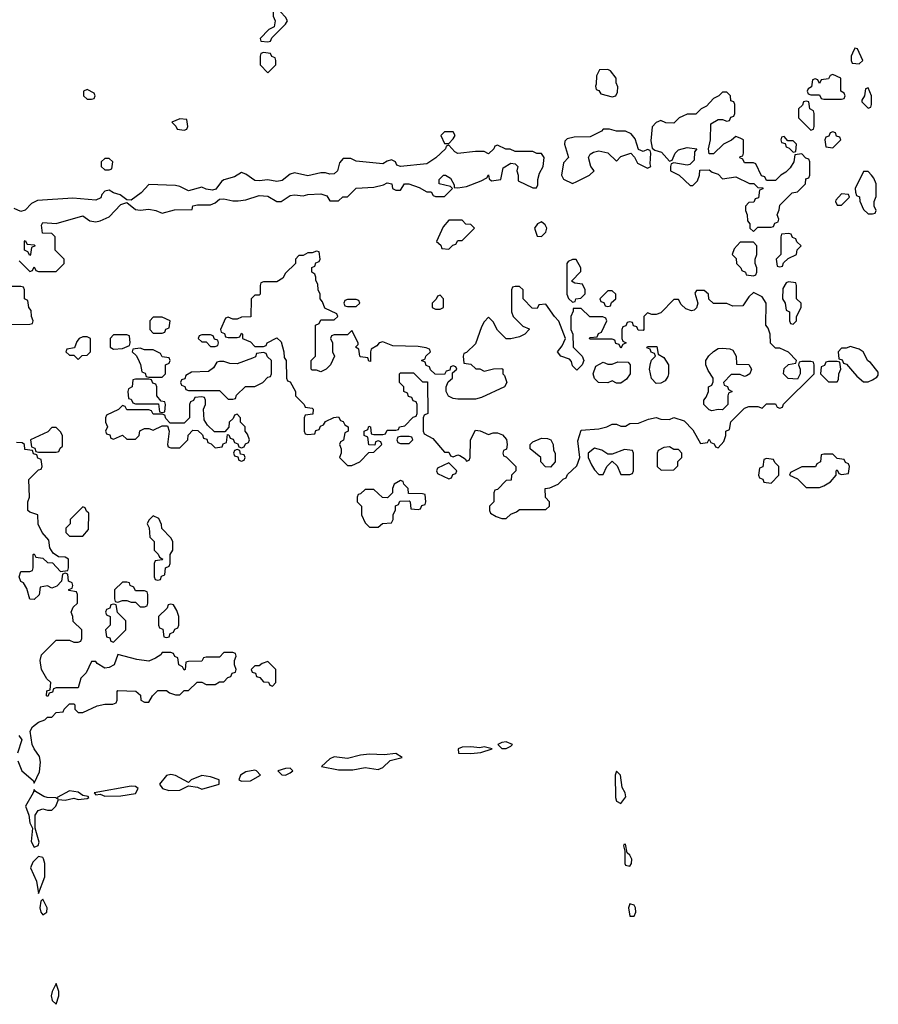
# Model space of a CAD drawing. Header units: inches. Extents: x 2769577 to 2880010, y 685631 to 825129.
# Tile 137 of 155: x 2846224 to 2850116, y 775012 to 779475. Entities that reach past the tile are written whole.
import ezdxf

# ---------------------------------------------------------------- set-up
doc = ezdxf.new("R2010")
doc.units = ezdxf.units.IN
doc.header["$MEASUREMENT"] = 0
doc.layers.add('C8747', color=7, linetype='Continuous')
doc.layers.add('C8757', color=7, linetype='Continuous')

msp = doc.modelspace()

# ---------------------------------------------------------------- linework, layer by layer
at = {"layer": 'C8747', "color": 4, "elevation": 4}
for points in [[(2847390, 779518), (2847374, 779510), (2847374, 779490), (2847382, 779470), (2847378, 779442), (2847354, 779430), (2847314, 779390), (2847318, 779378), (2847350, 779374), (2847362, 779378), (2847367.3, 779392.7), (2847430, 779454), (2847438, 779470), (2847430, 779486), (2847406, 779510)], [(2847330, 779326), (2847318, 779322), (2847314, 779310), (2847314, 779270), (2847350, 779234), (2847386, 779270), (2847386, 779290), (2847382, 779302), (2847367.3, 779307.3), (2847362, 779322)], [(2848890, 779248.7), (2848852.7, 779247.3), (2848839.6, 779220.4), (2848838, 779182), (2848834, 779174), (2848838, 779158), (2848850, 779154), (2848858, 779138), (2848910, 779124.7), (2848926, 779130), (2848933.6, 779146.4), (2848935.3, 779170), (2848928.9, 779188.9), (2848928.7, 779210), (2848903.1, 779243.1)], [(2849910, 779226), (2849898, 779222), (2849890, 779206), (2849858, 779202), (2849850, 779186), (2849842, 779202), (2849830, 779206), (2849818, 779202), (2849814, 779170), (2849798, 779162), (2849794, 779150), (2849798, 779138), (2849810, 779134), (2849850, 779134), (2849858, 779118), (2849870, 779114), (2849950, 779114), (2849962, 779118), (2849966, 779130), (2849962, 779142), (2849946, 779150), (2849946, 779210)], [(2846530, 779158), (2846514, 779150), (2846514, 779130), (2846530, 779114), (2846550, 779114), (2846562, 779118), (2846566, 779130), (2846562, 779142)], [(2849430, 779146), (2849410, 779146), (2849394, 779130), (2849370, 779118), (2849336.9, 779083.1), (2849314, 779070), (2849290, 779046), (2849250, 779046), (2849230, 779038), (2849214, 779030), (2849190, 779006), (2849152.7, 779007.3), (2849130, 779018), (2849110, 779008), (2849091.3, 778988.7), (2849086, 778926), (2849092, 778892), (2849103.6, 778883.6), (2849134, 778874), (2849170, 778834), (2849182, 778838), (2849195.3, 778870), (2849210, 778884.7), (2849250, 778896), (2849294, 778890), (2849283.6, 778876.4), (2849282, 778838), (2849262, 778818), (2849250, 778815.3), (2849190, 778826), (2849178, 778822), (2849174, 778810), (2849174, 778790), (2849214, 778770), (2849263.6, 778723.6), (2849276.4, 778723.6), (2849296.4, 778743.6), (2849306, 778770), (2849307.3, 778792.7), (2849350, 778794), (2849363.6, 778783.6), (2849390, 778774), (2849410, 778754), (2849470, 778762), (2849532.7, 778732.7), (2849552, 778732), (2849570, 778714), (2849592.7, 778712.7), (2849592.7, 778707.3), (2849578, 778702), (2849572.7, 778667.3), (2849558, 778662), (2849552.7, 778647.3), (2849530, 778646), (2849514, 778630), (2849514, 778610), (2849522, 778590), (2849523.6, 778563.6), (2849534, 778550), (2849534, 778530), (2849550, 778514), (2849570, 778534), (2849630, 778534), (2849642, 778538), (2849647.3, 778552.7), (2849662, 778558), (2849666, 778570), (2849658, 778590), (2849667.3, 778612.7), (2849670, 778634), (2849726, 778690), (2849750, 778694), (2849786, 778730), (2849787.3, 778752.7), (2849802, 778758), (2849806, 778770), (2849806, 778830), (2849802, 778842), (2849787.3, 778847.3), (2849770, 778866), (2849738, 778862), (2849734, 778830), (2849716.9, 778803.1), (2849696.9, 778783.1), (2849674, 778770), (2849650, 778746), (2849610, 778746), (2849602, 778762), (2849587.3, 778767.3), (2849562, 778822), (2849550, 778826), (2849510, 778826), (2849502, 778842), (2849488, 778848), (2849490, 778854), (2849502, 778858), (2849506, 778870), (2849506, 778930), (2849490, 778938), (2849470, 778946), (2849451.6, 778928.4), (2849414, 778910), (2849370, 778866), (2849350, 778866), (2849346, 778890), (2849355.3, 778930), (2849358, 779002), (2849390, 779022), (2849410, 779022), (2849430, 779014), (2849442, 779018), (2849447.3, 779032.7), (2849462, 779038), (2849466, 779050), (2849466, 779090), (2849462, 779102), (2849447.3, 779107.3), (2849446, 779130)], [(2849790, 779106), (2849778, 779102), (2849772.7, 779087.3), (2849754, 779070), (2849754, 779030), (2849810, 778974), (2849822, 778978), (2849826, 778990), (2849826, 779050), (2849822, 779062), (2849806, 779070), (2849802, 779102)], [(2846950, 779026), (2846914, 779010), (2846932.7, 778992.7), (2846938, 778978), (2846970, 778974), (2846982, 778978), (2846986, 778990), (2846982, 779022)], [(2848190, 778966), (2848150, 778966), (2848134, 778950), (2848150, 778914), (2848170, 778914), (2848190, 778934), (2848198, 778950)], [(2848898, 778978), (2848870, 778978), (2848862, 778970), (2848810, 778944), (2848738, 778942), (2848706, 778934), (2848696, 778924), (2848694, 778910), (2848712, 778850), (2848690, 778826), (2848681, 778770), (2848690, 778752), (2848730, 778732), (2848750, 778742), (2848808, 778770), (2848828, 778790), (2848814, 778810), (2848802.7, 778850), (2848810, 778864.7), (2848825.6, 778874.4), (2848850, 778880.7), (2848890.6, 778870.6), (2848930, 778834), (2848950, 778854), (2848994, 778870), (2849012, 778852), (2849024.7, 778824.7), (2849070, 778802), (2849086, 778810), (2849082, 778822), (2849086, 778870), (2849082, 778882), (2849070, 778886), (2849050, 778878), (2849030, 778886), (2849014, 778934), (2848996.6, 778956.6), (2848970, 778969.2), (2848930, 778969.2)], [(2849910, 778966), (2849898, 778962), (2849892.7, 778947.3), (2849878, 778942), (2849874, 778930), (2849878, 778898), (2849910, 778894), (2849946, 778930), (2849942, 778942), (2849927.3, 778947.3), (2849922, 778962)], [(2849690, 778946), (2849678, 778942), (2849674, 778930), (2849678, 778918), (2849694, 778914), (2849698, 778898), (2849712.7, 778892.7), (2849730, 778874), (2849742, 778878), (2849746, 778910), (2849730, 778926), (2849706, 778926)], [(2846630, 778846), (2846610, 778846), (2846594, 778830), (2846594, 778810), (2846610, 778794), (2846630, 778794), (2846642, 778798), (2846646, 778830)], [(2849950, 778686), (2849923.6, 778656.4), (2849922, 778650), (2849930, 778634), (2849950, 778634), (2849986, 778670), (2849982, 778682)], [(2848230, 778566), (2848170, 778566), (2848143.6, 778536.4), (2848114, 778470), (2848132.7, 778452.7), (2848138, 778438), (2848170, 778434), (2848187.3, 778452.7), (2848202, 778458), (2848210, 778474), (2848230, 778474), (2848286, 778530), (2848270, 778546), (2848247.3, 778547.3)], [(2848590, 778559), (2848570.9, 778549.1), (2848558, 778530), (2848570, 778494), (2848590, 778492), (2848609, 778511), (2848614, 778530), (2848605.6, 778545.6)], [(2846270, 778406), (2846262, 778422), (2846246, 778430), (2846246, 778470), (2846250, 778474), (2846258, 778458), (2846290, 778454), (2846294, 778450), (2846278, 778442), (2846274, 778410)], [(2849710, 778506), (2849678, 778502), (2849674, 778490), (2849674, 778410), (2849654, 778390), (2849658, 778358), (2849670, 778354), (2849682, 778358), (2849687.3, 778372.7), (2849707.3, 778392.7), (2849746, 778410), (2849748, 778432), (2849766, 778450), (2849747.3, 778467.3), (2849742, 778482), (2849727.3, 778487.3), (2849722, 778502)], [(2847570, 778426), (2847550, 778418), (2847530, 778418), (2847510, 778406), (2847490, 778406), (2847474, 778390), (2847474, 778370), (2847430, 778326), (2847416.9, 778303.1), (2847390, 778286), (2847330, 778286), (2847318, 778282), (2847314, 778270), (2847314, 778230), (2847310, 778226), (2847290, 778226), (2847274, 778210), (2847272.7, 778127.3), (2847230, 778126), (2847210, 778118), (2847190, 778118), (2847170, 778126), (2847158, 778122), (2847134, 778070), (2847138, 778058), (2847152.7, 778052.7), (2847158, 778038), (2847170, 778034), (2847210, 778034), (2847222, 778038), (2847230, 778054), (2847234, 778050), (2847234, 778030), (2847270, 778014), (2847290, 777994), (2847330, 777994), (2847342, 777998), (2847346, 778010), (2847390, 778032), (2847410, 778014), (2847422, 777970), (2847423.6, 777943.6), (2847432, 777930), (2847434, 777850), (2847438, 777838), (2847450, 777834), (2847474, 777790), (2847474, 777770), (2847514, 777730), (2847518, 777718), (2847550, 777714), (2847554, 777710), (2847552.7, 777687.3), (2847518, 777682), (2847514, 777670), (2847514, 777610), (2847518, 777598), (2847530, 777594), (2847562, 777598), (2847567.3, 777612.7), (2847582, 777618), (2847587.3, 777632.7), (2847602, 777638), (2847610, 777654), (2847648.4, 777671.6), (2847670, 777674), (2847678, 777658), (2847690, 777654), (2847698, 777638), (2847714, 777630), (2847714, 777610), (2847698, 777602), (2847691.6, 777568.4), (2847678, 777562), (2847674, 777550), (2847682, 777530), (2847682, 777510), (2847674, 777490), (2847710, 777454), (2847730, 777454), (2847766, 777470), (2847807.3, 777512.7), (2847830, 777514), (2847866, 777550), (2847862, 777562), (2847850, 777566), (2847838, 777562), (2847834, 777546), (2847807.3, 777547.3), (2847802, 777582), (2847786, 777590), (2847786, 777610), (2847802, 777618), (2847807.3, 777632.7), (2847814, 777630), (2847818, 777598), (2847830, 777594), (2847870, 777594), (2847882, 777598), (2847890, 777614), (2847930, 777614), (2847942, 777618), (2847946, 777630), (2847970, 777634), (2848007.3, 777672.7), (2848022, 777678), (2848026, 777690), (2848026, 777730), (2848022, 777742), (2848007.3, 777747.3), (2848002, 777762), (2847987.3, 777767.3), (2847982, 777782), (2847966, 777790), (2847966, 777810), (2847946, 777830), (2847946, 777870), (2847950, 777874), (2848010, 777874), (2848050, 777834), (2848072.7, 777832.7), (2848074, 777690), (2848058, 777682), (2848054, 777670), (2848054, 777610), (2848058, 777598), (2848096.9, 777576.9), (2848150, 777514), (2848170, 777514), (2848178, 777498), (2848190, 777494), (2848210, 777502), (2848219.6, 777499.6), (2848243.6, 777483.6), (2848250, 777474), (2848262, 777478), (2848266, 777490), (2848268, 777570), (2848290, 777614), (2848311.6, 777611.6), (2848350, 777594), (2848370, 777602), (2848390, 777602), (2848412.7, 777592.7), (2848431.6, 777571.6), (2848434, 777550), (2848431.6, 777528.4), (2848418, 777522), (2848414, 777510), (2848418, 777498), (2848430, 777494), (2848474, 777450), (2848474, 777430), (2848454, 777410), (2848452.7, 777387.3), (2848430, 777386), (2848390, 777346), (2848378, 777342), (2848374, 777330), (2848374, 777290), (2848354, 777270), (2848354, 777250), (2848358, 777238), (2848383.6, 777223.6), (2848410, 777214), (2848430, 777214), (2848450, 777234), (2848476.4, 777243.6), (2848490, 777254), (2848610, 777254), (2848626, 777270), (2848626, 777290), (2848608.4, 777308.4), (2848606, 777350), (2848627.3, 777352.7), (2848666, 777370), (2848687.3, 777392.7), (2848702, 777398), (2848707.3, 777412.7), (2848750, 777452), (2848764, 777490), (2848754.6, 777565.4), (2848770, 777614), (2848850, 777621), (2848886, 777630), (2848910, 777642), (2848930, 777642), (2848950, 777632), (2848970, 777632), (2848990, 777644.7), (2849030, 777646), (2849075.3, 777664.7), (2849110, 777672), (2849130, 777664.7), (2849170, 777662), (2849190, 777672), (2849236.9, 777656.9), (2849275.3, 777615.3), (2849310, 777554), (2849342, 777558), (2849350, 777574), (2849358, 777558), (2849372.7, 777552.7), (2849378, 777538), (2849390, 777534), (2849416.4, 777563.6), (2849426, 777590), (2849426, 777610), (2849442, 777618), (2849447.3, 777652.7), (2849510, 777714), (2849530, 777722), (2849570, 777722), (2849590, 777714), (2849610, 777734), (2849650, 777734), (2849658, 777718), (2849670, 777714), (2849682, 777718), (2849687.3, 777732.7), (2849826, 777870), (2849826, 777910), (2849822, 777922), (2849810, 777926), (2849770, 777926), (2849758, 777922), (2849754, 777910), (2849762, 777890), (2849762, 777870), (2849750, 777846), (2849708.4, 777848.4), (2849686, 777870), (2849690, 777894), (2849710, 777912), (2849742, 777918), (2849746, 777930), (2849710, 777968), (2849670, 777986), (2849650, 777986), (2849628.4, 778008.4), (2849626, 778050), (2849616.4, 778076.4), (2849606, 778090), (2849608, 778190), (2849590, 778218), (2849550, 778238), (2849530, 778218), (2849502, 778178), (2849456.4, 778176.4), (2849430, 778188), (2849370, 778188), (2849348.4, 778208.4), (2849346, 778230), (2849327.3, 778247.3), (2849310, 778248), (2849292.7, 778247.3), (2849284.7, 778235.3), (2849298, 778190), (2849291.6, 778168.4), (2849282, 778158), (2849270, 778155.3), (2849244.7, 778164.7), (2849223.1, 778183.1), (2849210, 778206), (2849190, 778206), (2849130, 778146), (2849110, 778138), (2849090, 778138), (2849070, 778146), (2849054, 778130), (2849054, 778070), (2849050, 778066), (2849027.3, 778067.3), (2849022, 778082), (2849007.3, 778087.3), (2849002, 778102), (2848990, 778106), (2848978, 778102), (2848972.7, 778087.3), (2848958, 778082), (2848954, 778070), (2848954, 778030), (2848958, 778018), (2848974, 778010), (2848958, 778002), (2848950, 777986), (2848942, 778002), (2848927.3, 778007.3), (2848922, 778022), (2848910, 778026), (2848810, 778026), (2848806, 778030), (2848810, 778034), (2848842, 778038), (2848848, 778052), (2848862, 778058), (2848886, 778110), (2848882, 778122), (2848867.3, 778127.3), (2848808.4, 778128.4), (2848770, 778166), (2848734, 778166), (2848734, 778154), (2848722, 778130), (2848722, 778070), (2848732, 778050), (2848734, 777990), (2848774, 777950), (2848782, 777930), (2848774, 777910), (2848750, 777886), (2848730, 777906), (2848725.2, 777925.2), (2848716.5, 777936.5), (2848678, 777950), (2848662, 777970), (2848683.1, 777996.9), (2848698, 778030), (2848668.9, 778108.9), (2848648.9, 778128.9), (2848610, 778186), (2848578, 778182), (2848570, 778166), (2848547.3, 778167.3), (2848506, 778210), (2848506, 778250), (2848490, 778266), (2848470, 778266), (2848458, 778262), (2848454, 778250), (2848454, 778150), (2848462, 778130), (2848505.4, 778085.4), (2848534, 778074), (2848534, 778070), (2848514, 778050), (2848490, 778038), (2848450, 778028), (2848430, 778028), (2848390, 778068), (2848370, 778106), (2848350, 778126), (2848330, 778106), (2848318, 778082), (2848290, 778006), (2848250, 777966), (2848238, 777962), (2848234, 777950), (2848238, 777918), (2848270, 777914), (2848292.7, 777892.7), (2848310, 777892), (2848330, 777882), (2848372.7, 777892.7), (2848410, 777894), (2848414, 777890), (2848414, 777870), (2848422, 777862), (2848432, 777830), (2848422, 777810), (2848318, 777762), (2848290, 777755.3), (2848210, 777755.3), (2848190, 777758), (2848168.9, 777768.9), (2848158, 777790), (2848158, 777810), (2848167.3, 777832.7), (2848186, 777850), (2848186, 777874), (2848206, 777890), (2848202, 777902), (2848190, 777906), (2848178, 777902), (2848174, 777886), (2848158, 777882), (2848150, 777866), (2848107.3, 777867.3), (2848087.3, 777887.3), (2848082, 777902), (2848067.3, 777907.3), (2848062, 777922), (2848046, 777930), (2848062, 777938), (2848066, 777950), (2848086, 777970), (2848082, 777982), (2848067.3, 777987.3), (2848030, 777994), (2847916.4, 777996.4), (2847870, 778015.3), (2847854, 778010), (2847843.6, 777996.4), (2847818, 777982), (2847814, 777970), (2847814, 777926), (2847807.3, 777927.3), (2847802, 777942), (2847770, 777946), (2847766, 777950), (2847762, 777982), (2847746, 777990), (2847758, 778002), (2847758, 778010), (2847730, 778066), (2847710, 778046), (2847650, 778046), (2847638, 778042), (2847634, 778030), (2847642, 778010), (2847642, 777970), (2847652, 777950), (2847634, 777910), (2847614, 777890), (2847590, 777878), (2847570, 777886), (2847550, 777886), (2847546, 777890), (2847546, 777930), (2847566, 777950), (2847566, 778090), (2847582, 778098), (2847590, 778114), (2847650, 778114), (2847666, 778130), (2847662, 778142), (2847607.3, 778167.3), (2847596.4, 778196.4), (2847586, 778210), (2847586, 778230), (2847578, 778250), (2847576.4, 778276.4), (2847567.3, 778292.7), (2847567.3, 778307.3), (2847562, 778322), (2847548, 778330), (2847548.4, 778351.6), (2847562, 778358), (2847567.3, 778372.7), (2847582, 778378), (2847586, 778390), (2847582, 778422)], [(2849550, 778466), (2849490, 778466), (2849463.6, 778436.4), (2849454, 778410), (2849471.6, 778391.6), (2849474, 778370), (2849494, 778350), (2849498, 778338), (2849514, 778330), (2849518, 778318), (2849550, 778314), (2849562, 778318), (2849566, 778330), (2849566, 778350), (2849558, 778370), (2849558, 778390), (2849566, 778410), (2849566, 778450)], [(2848730, 778388), (2848710, 778378), (2848704.7, 778370), (2848704.7, 778230), (2848711.6, 778211.6), (2848730, 778194), (2848742, 778198), (2848746, 778210), (2848768, 778212), (2848787.3, 778232.7), (2848788, 778250), (2848775.3, 778275.3), (2848740.4, 778280.4), (2848726, 778290), (2848767.3, 778332.7), (2848768, 778350), (2848747.3, 778387.3)], [(2848910, 778246), (2848890, 778246), (2848854, 778210), (2848858, 778198), (2848872.7, 778192.7), (2848878, 778178), (2848890, 778174), (2848902, 778178), (2848907.3, 778192.7), (2848926, 778210), (2848926, 778230)], [(2849710, 778286), (2849698, 778282), (2849683.6, 778256.4), (2849682, 778210), (2849694, 778190), (2849698, 778158), (2849714, 778150), (2849714, 778110), (2849718, 778098), (2849730, 778094), (2849746, 778110), (2849746, 778130), (2849766, 778170), (2849766, 778190), (2849746, 778210), (2849746, 778270), (2849742, 778282)], [(2847750, 778206), (2847710, 778206), (2847698, 778202), (2847694, 778190), (2847698, 778178), (2847710, 778174), (2847750, 778174), (2847766, 778190), (2847762, 778202)], [(2848130, 778226), (2848118, 778222), (2848112.7, 778207.3), (2848094, 778190), (2848094, 778170), (2848110, 778162), (2848130, 778162), (2848146, 778170), (2848146, 778210)], [(2846870, 778126), (2846830, 778126), (2846814, 778110), (2846814, 778070), (2846830, 778054), (2846870, 778054), (2846882, 778058), (2846887.3, 778072.7), (2846902, 778078), (2846906, 778110)], [(2846530, 778038), (2846510, 778038), (2846494, 778030), (2846483.6, 778016.4), (2846472.7, 777987.3), (2846438, 777982), (2846434, 777970), (2846450, 777954), (2846470, 777954), (2846490, 777934), (2846507.3, 777952.7), (2846530, 777954), (2846546, 777970), (2846546, 778030)], [(2846710, 778046), (2846650, 778046), (2846634, 778030), (2846634, 777990), (2846650, 777982), (2846690, 777984.7), (2846722, 777998), (2846726, 778010), (2846722, 778042)], [(2847090, 778046), (2847050, 778046), (2847038, 778042), (2847034, 778030), (2847050, 778014), (2847070, 778014), (2847090, 777994), (2847110, 777994), (2847122, 777998), (2847126, 778010), (2847122, 778022), (2847107.3, 778027.3), (2847102, 778042)], [(2846770, 777986), (2846738, 777982), (2846734, 777970), (2846752.7, 777952.7), (2846759.6, 777939.6), (2846771.6, 777911.6), (2846778, 777878), (2846792.7, 777872.7), (2846798, 777858), (2846810, 777854), (2846870, 777854), (2846886, 777870), (2846886, 777910), (2846902, 777918), (2846906, 777930), (2846902, 777942), (2846870, 777946), (2846862, 777962), (2846830, 777978), (2846790, 777978)], [(2849110, 777826), (2849088.4, 777848.4), (2849079, 777890), (2849083.1, 777916.9), (2849088, 777932), (2849106, 777950), (2849102, 777962), (2849087.3, 777967.3), (2849082, 777982), (2849067.3, 777987.3), (2849070, 777994), (2849112.7, 777992.7), (2849118, 777958), (2849143.6, 777943.6), (2849164.7, 777910), (2849166, 777870), (2849162, 777858), (2849150, 777838), (2849130, 777828)], [(2849510, 777858), (2849490, 777866), (2849450, 777866), (2849414, 777830), (2849418, 777818), (2849432.7, 777812.7), (2849438, 777798), (2849454, 777790), (2849438, 777782), (2849434, 777770), (2849434, 777730), (2849410, 777706), (2849390, 777708), (2849362, 777702), (2849350, 777706), (2849326, 777730), (2849326, 777750), (2849336.4, 777763.6), (2849346, 777790), (2849346, 777810), (2849362, 777818), (2849367.3, 777832.7), (2849368, 777850), (2849344.7, 777884.7), (2849334, 777910), (2849335.3, 777930), (2849348.7, 777951.3), (2849368.7, 777971.3), (2849390, 777984.7), (2849410, 777986), (2849443.6, 777983.6), (2849456.9, 777976.9), (2849472, 777950), (2849474, 777914), (2849530, 777912), (2849542, 777890), (2849534, 777870), (2849519.6, 777860.4)], [(2847330, 777966), (2847298, 777962), (2847292.7, 777947.3), (2847279.6, 777940.4), (2847210, 777915.3), (2847176.4, 777916.4), (2847150, 777926), (2847130, 777926), (2847118, 777922), (2847103.6, 777896.4), (2847079.6, 777880.4), (2847003.6, 777876.4), (2846978, 777862), (2846972.7, 777847.3), (2846958, 777842), (2846954, 777830), (2846958, 777818), (2846972.7, 777812.7), (2846978, 777798), (2846990, 777794), (2847130, 777794), (2847170, 777754), (2847190, 777754), (2847202, 777758), (2847207.3, 777772.7), (2847248.4, 777811.6), (2847290, 777812), (2847326, 777830), (2847350, 777854), (2847362, 777858), (2847366, 777870), (2847366, 777930), (2847347.3, 777947.3), (2847342, 777962)], [(2848930, 777828), (2848910, 777838), (2848890, 777828.7), (2848848, 777830), (2848830, 777848), (2848824, 777870), (2848835.3, 777904.7), (2848870, 777922), (2848890, 777914), (2848910, 777914), (2848936.4, 777923.6), (2848982, 777922), (2848992, 777910), (2848992, 777870), (2848974.8, 777845.2), (2848950, 777828)], [(2849930, 777926), (2849890, 777926), (2849878, 777922), (2849872, 777908), (2849858, 777902), (2849854, 777870), (2849890, 777834), (2849930, 777834), (2849936.4, 777843.6), (2849938, 777870), (2849946, 777890), (2849942, 777922)], [(2846810, 777846), (2846750, 777846), (2846738, 777842), (2846734, 777810), (2846718, 777802), (2846714, 777790), (2846718, 777758), (2846730, 777754), (2846738, 777738), (2846750, 777734), (2846854, 777734), (2846858, 777698), (2846870, 777694), (2846882, 777698), (2846886, 777730), (2846882, 777742), (2846866, 777746), (2846846, 777770), (2846846, 777810), (2846842, 777822), (2846827.3, 777827.3), (2846822, 777842)], [(2847050, 777766), (2847018, 777762), (2847012, 777748), (2846998, 777742), (2846994, 777730), (2846994, 777670), (2846970, 777646), (2846906, 777646), (2846887.3, 777667.3), (2846882, 777682), (2846870, 777686), (2846830, 777686), (2846822, 777702), (2846810, 777706), (2846710, 777706), (2846702, 777722), (2846690, 777726), (2846672.7, 777707.3), (2846618, 777682), (2846614, 777670), (2846614, 777650), (2846622, 777630), (2846614, 777610), (2846618, 777598), (2846632.7, 777592.7), (2846638, 777578), (2846650, 777574), (2846690, 777592), (2846710, 777574), (2846750, 777574), (2846766, 777590), (2846768.9, 777611.1), (2846790, 777622), (2846810, 777622), (2846830, 777614), (2846870, 777634), (2846894, 777634), (2846902, 777610), (2846894, 777550), (2846898, 777538), (2846910, 777534), (2846950, 777534), (2846986, 777570), (2846988.4, 777591.6), (2847010, 777614), (2847032.7, 777612.7), (2847052.7, 777592.7), (2847058, 777578), (2847072.7, 777572.7), (2847078, 777558), (2847092.7, 777552.7), (2847110, 777534), (2847142, 777538), (2847147.3, 777552.7), (2847162, 777558), (2847166, 777594), (2847172.7, 777592.7), (2847178, 777578), (2847192.7, 777572.7), (2847198, 777558), (2847212.7, 777552.7), (2847218, 777538), (2847230, 777534), (2847242, 777538), (2847247.3, 777552.7), (2847262, 777558), (2847266, 777570), (2847256.4, 777596.4), (2847246, 777610), (2847246, 777630), (2847226, 777650), (2847226, 777670), (2847210, 777686), (2847198, 777682), (2847192.7, 777667.3), (2847174, 777650), (2847172.7, 777627.3), (2847154, 777606), (2847107.3, 777607.3), (2847076.4, 777636.4), (2847060.4, 777660.4), (2847058, 777710), (2847066, 777730), (2847066, 777750), (2847062, 777762)], [(2846390, 777626), (2846370, 777626), (2846352.7, 777607.3), (2846274, 777570), (2846278, 777538), (2846292.7, 777532.7), (2846298, 777518), (2846310, 777514), (2846390, 777514), (2846402, 777518), (2846407.3, 777532.7), (2846418, 777542), (2846418, 777590), (2846410, 777606)], [(2847990, 777586), (2847950, 777586), (2847938, 777582), (2847934, 777570), (2847938, 777558), (2847950, 777554), (2847990, 777554), (2848006, 777570), (2848002, 777582)], [(2848630, 777446), (2848607.3, 777447.3), (2848586, 777470), (2848586, 777490), (2848538, 777530), (2848538, 777550), (2848550, 777562), (2848590, 777578), (2848616.9, 777576.9), (2848632, 777570), (2848642, 777550), (2848643.6, 777523.6), (2848652, 777510), (2848652, 777470)], [(2848830, 777533.2), (2848802, 777510), (2848802, 777490), (2848816.9, 777456.9), (2848830, 777434), (2848850, 777414), (2848870, 777414), (2848886, 777450), (2848910, 777474), (2848932.7, 777452.7), (2848950, 777414), (2848990, 777414), (2849002, 777418), (2849006, 777430), (2849006, 777510), (2849002, 777522), (2848966, 777526), (2848910, 777506), (2848890, 777506), (2848863.1, 777523.1)], [(2849170, 777538), (2849143.6, 777536.4), (2849118, 777522), (2849114, 777510), (2849114, 777450), (2849132.7, 777432.7), (2849190, 777434), (2849207.3, 777452.7), (2849208.4, 777471.6), (2849226, 777490), (2849226, 777510), (2849210, 777526), (2849190, 777526)], [(2847210, 777526), (2847198, 777522), (2847194, 777510), (2847198, 777498), (2847214, 777494), (2847218, 777478), (2847230, 777474), (2847242, 777478), (2847246, 777490), (2847242, 777502), (2847226, 777506), (2847222, 777522)], [(2849610, 777486), (2849598, 777482), (2849592.7, 777447.3), (2849578, 777442), (2849574, 777410), (2849578, 777398), (2849592.7, 777392.7), (2849598, 777378), (2849630, 777374), (2849666, 777410), (2849666, 777450), (2849647.3, 777467.3), (2849642, 777482)], [(2849910, 777506), (2849870, 777506), (2849858, 777502), (2849854, 777470), (2849838, 777462), (2849831.6, 777448.4), (2849770, 777448), (2849718, 777422), (2849714, 777410), (2849750, 777394), (2849790, 777354), (2849850, 777354), (2849870, 777362), (2849900.4, 777379.6), (2849926, 777410), (2849926, 777430), (2849930, 777434), (2849938, 777418), (2849950, 777414), (2849982, 777418), (2849986, 777450), (2849982, 777462), (2849967.3, 777467.3), (2849962, 777482), (2849930, 777486)], [(2848170, 777466), (2848118, 777442), (2848114, 777430), (2848118, 777418), (2848170, 777394), (2848182, 777398), (2848187.3, 777412.7), (2848202, 777418), (2848206, 777430)], [(2847950, 777386), (2847922, 777370), (2847914, 777350), (2847914, 777330), (2847892, 777308), (2847868.4, 777308.4), (2847830, 777346), (2847790, 777346), (2847770, 777326), (2847758, 777322), (2847754, 777310), (2847754, 777290), (2847774, 777270), (2847774, 777230), (2847790, 777194), (2847810, 777174), (2847850, 777174), (2847868.4, 777191.6), (2847910, 777194), (2847918, 777210), (2847918, 777230), (2847927.3, 777252.7), (2847928, 777272), (2847942, 777278), (2847947.3, 777292.7), (2847990, 777294), (2847994, 777290), (2847998, 777258), (2848030, 777254), (2848042, 777258), (2848047.3, 777272.7), (2848062, 777278), (2848066, 777290), (2848062, 777322), (2848050, 777326), (2847987.3, 777327.3), (2847986, 777350), (2847966, 777370), (2847962, 777382)], [(2846510, 777266), (2846454, 777210), (2846454, 777190), (2846434, 777170), (2846434, 777150), (2846450, 777134), (2846510, 777134), (2846536.4, 777163.6), (2846538, 777238), (2846527.3, 777247.3), (2846522, 777262)], [(2846830, 777226), (2846810, 777206), (2846802, 777190), (2846812, 777172), (2846814, 777130), (2846834, 777110), (2846834, 777070), (2846852.7, 777052.7), (2846858, 777038), (2846874, 777030), (2846870, 777026), (2846838, 777022), (2846834, 777010), (2846834, 776950), (2846838, 776938), (2846850, 776934), (2846862, 776938), (2846867.3, 776952.7), (2846882, 776958), (2846886, 776990), (2846902, 776998), (2846906, 777010), (2846906, 777050), (2846918, 777070), (2846918, 777110), (2846910, 777126), (2846868.4, 777168.4), (2846867.3, 777187.3), (2846854.6, 777214.6)], [(2846710, 776926), (2846690, 776926), (2846654, 776890), (2846654, 776850), (2846658, 776838), (2846670, 776834), (2846690, 776842), (2846710, 776842), (2846730, 776834), (2846750, 776834), (2846770, 776814), (2846790, 776814), (2846802, 776818), (2846806, 776830), (2846806, 776870), (2846802, 776882), (2846790, 776886), (2846750, 776886), (2846742, 776902), (2846726, 776910), (2846722, 776922)], [(2846650, 776826), (2846638, 776822), (2846632.7, 776807.3), (2846618, 776802), (2846614, 776790), (2846618, 776778), (2846634, 776770), (2846634, 776730), (2846614, 776710), (2846618, 776678), (2846632.7, 776672.7), (2846638, 776658), (2846650, 776654), (2846706, 776710), (2846706, 776750), (2846667.3, 776787.3), (2846662, 776822)], [(2846910, 776826), (2846898, 776822), (2846892.7, 776807.3), (2846854, 776770), (2846854, 776730), (2846858, 776718), (2846872.7, 776712.7), (2846878, 776678), (2846890, 776674), (2846902, 776678), (2846907.3, 776692.7), (2846922, 776698), (2846927.3, 776712.7), (2846942, 776718), (2846946, 776730), (2846946, 776770), (2846936.4, 776796.4), (2846922, 776822)], [(2847350, 776566), (2847323.6, 776556.4), (2847310, 776546), (2847290, 776546), (2847274, 776530), (2847278, 776518), (2847292.7, 776512.7), (2847298, 776498), (2847312.7, 776492.7), (2847330, 776474), (2847352.7, 776472.7), (2847358, 776458), (2847370, 776454), (2847386, 776470), (2847386, 776530)], [(2848430, 776202), (2848410, 776199), (2848392, 776190), (2848410, 776172), (2848430, 776172), (2848450, 776182), (2848458, 776190)], [(2847930, 776148.7), (2847877.3, 776142.7), (2847810, 776146), (2847770, 776141.2), (2847710, 776126), (2847650, 776133.2), (2847630, 776124), (2847592, 776090), (2847670, 776074), (2847734.4, 776074.4), (2847790, 776086), (2847850, 776075.5), (2847870, 776084.9), (2847903.7, 776116.3), (2847958, 776130)], [(2848270, 776179.3), (2848230, 776177.2), (2848212, 776170), (2848214, 776150), (2848270, 776148.2), (2848314, 776154), (2848366, 776170), (2848330, 776179), (2848310, 776174)], [(2847290, 776072.7), (2847250, 776065.2), (2847226, 776050), (2847218, 776030), (2847230, 776024), (2847270, 776025.5), (2847315.3, 776050), (2847298, 776070)], [(2847450, 776082), (2847430, 776081.2), (2847394, 776070), (2847412, 776052), (2847430, 776051.3), (2847450, 776061), (2847462, 776070)], [(2848930, 776068), (2848924, 776050), (2848924.9, 775950), (2848930, 775932), (2848950, 775922), (2848972.5, 775952.5), (2848969, 775970), (2848955.1, 775995.1), (2848948, 776050)], [(2846910, 776053.2), (2846890, 776049), (2846858, 776010), (2846871.3, 775990), (2846900.4, 775980.4), (2846950, 775983), (2846990, 776002), (2847030, 775996), (2847050, 775987.3), (2847128, 776010), (2847128, 776030), (2847090, 776042.7), (2847050, 776049.2), (2847002, 776030), (2846990, 776018), (2846930, 776049.2)], [(2846290, 775986), (2846286, 775970), (2846251.3, 775910), (2846266, 775870), (2846270, 775834), (2846282, 775810), (2846276, 775750), (2846290, 775724.7), (2846308.4, 775731.6), (2846312.7, 775747.3), (2846295.3, 775810), (2846294, 775830), (2846295.3, 775870), (2846308.9, 775891.1), (2846330, 775898), (2846350, 775891.3), (2846370, 775892), (2846388, 775910), (2846400.4, 775939.6), (2846430, 775938), (2846470, 775946), (2846490, 775941), (2846530, 775944.7), (2846538, 775950), (2846534.6, 775954.6), (2846510, 775958), (2846490, 775974), (2846450, 775979), (2846394, 775950), (2846398, 775942), (2846388, 775948), (2846348.7, 775948.7), (2846333.6, 775953.6), (2846296.4, 775976.4)], [(2846730, 776001.2), (2846562, 775970), (2846570, 775962), (2846590, 775964.7), (2846610, 775956), (2846683.1, 775956.9), (2846750, 775967.3), (2846762, 775990), (2846750, 775999)], [(2848970, 775738), (2848963.6, 775736.4), (2848962, 775730), (2848966.8, 775706.8), (2848967.7, 775650), (2848970, 775642), (2848990, 775638), (2848997.2, 775650), (2848999, 775670), (2848990, 775688), (2848978, 775698)], [(2846310, 775682), (2846283.8, 775656.2), (2846274, 775630), (2846301, 775570), (2846310, 775514), (2846338, 775590), (2846338, 775650), (2846332.1, 775672.1), (2846330, 775678)], [(2846330, 775488), (2846321, 775479), (2846316, 775450), (2846321, 775430), (2846330, 775418), (2846348, 775430), (2846348.7, 775450)], [(2848990, 775468), (2848984, 775450), (2848990, 775412), (2849010, 775412), (2849017.2, 775430), (2849016, 775450), (2849010, 775462)], [(2846390, 775106), (2846371.3, 775070), (2846367.3, 775050), (2846372, 775030), (2846390, 775012), (2846401.2, 775050), (2846401.2, 775070)]]:
    msp.add_lwpolyline(points, close=True, dxfattribs=at)
for points in [[(2850000, 779323.5), (2849994, 779310), (2849994, 779290), (2849998, 779278), (2850000, 779277.7)], [(2846222, 778382), (2846270, 778334), (2846282, 778338), (2846290, 778354), (2846298, 778338), (2846310, 778334), (2846390, 778334), (2846426, 778370), (2846426, 778390), (2846386, 778430), (2846386, 778490), (2846370, 778506), (2846327.3, 778507.3), (2846323.1, 778543.1), (2846330, 778556), (2846390, 778551), (2846510, 778586), (2846542.8, 778562.8), (2846570, 778558.8), (2846590, 778562.8), (2846630, 778581), (2846683.6, 778636.4), (2846710, 778646.8), (2846750, 778614), (2846770, 778610.7), (2846810, 778616.3), (2846842, 778610), (2846870, 778598), (2846926.8, 778613.2), (2847006, 778614), (2847010, 778631.3), (2847030, 778636), (2847090, 778636), (2847110, 778644.7), (2847130, 778661), (2847150, 778662.8), (2847190, 778654), (2847214.4, 778654.4), (2847250, 778658.8), (2847310, 778677.3), (2847350, 778674.8), (2847390, 778651.3), (2847410, 778651), (2847450, 778677.3), (2847470, 778680.7), (2847510, 778676), (2847530, 778682), (2847590, 778684.7), (2847616, 778676), (2847630, 778654), (2847670, 778654), (2847688.7, 778671.3), (2847710, 778672), (2847750, 778710.8), (2847830, 778716.3), (2847873.6, 778726.4), (2847890, 778736), (2847911.1, 778731.1), (2847914, 778710), (2847930, 778702), (2847950, 778702), (2847969.1, 778730.9), (2847988.9, 778731.1), (2848034.8, 778714.8), (2848070, 778694), (2848090, 778694), (2848098, 778678), (2848110, 778674), (2848150, 778674), (2848186, 778710), (2848178, 778718), (2848126, 778730), (2848126, 778750), (2848146, 778770), (2848154, 778770), (2848176.9, 778756.9), (2848194, 778726), (2848194, 778714), (2848210, 778712), (2848250, 778718), (2848316.4, 778743.6), (2848342, 778758), (2848350, 778772), (2848352.7, 778752.7), (2848363.6, 778743.6), (2848406, 778750), (2848416.4, 778803.6), (2848450, 778824.7), (2848470, 778822), (2848482, 778810), (2848478, 778790), (2848484.7, 778770), (2848484.7, 778744.7), (2848550, 778712), (2848567.3, 778712.7), (2848573.6, 778726.4), (2848573.2, 778750), (2848580.2, 778779.8), (2848597.2, 778810), (2848602, 778850), (2848590, 778868), (2848568.9, 778868.9), (2848550, 778878), (2848470, 778878), (2848447.3, 778887.3), (2848428.4, 778888.4), (2848390, 778906), (2848378, 778902), (2848374, 778890), (2848350, 778866), (2848330, 778878), (2848290, 778878), (2848210, 778868.7), (2848196.4, 778876.4), (2848170, 778906), (2848158, 778902), (2848154, 778890), (2848110.7, 778849.3), (2848070, 778822), (2847950, 778808.7), (2847934.6, 778814.6), (2847928, 778830), (2847910, 778839), (2847890, 778834), (2847870, 778821.2), (2847750, 778833.2), (2847725.2, 778845.2), (2847690, 778845.2), (2847674.6, 778825.4), (2847665.5, 778790), (2847650, 778776.2), (2847630, 778774), (2847610, 778780.9), (2847590, 778780.9), (2847530, 778766.6), (2847470, 778781.2), (2847450, 778774), (2847413.8, 778746.2), (2847390, 778740.9), (2847350, 778749.3), (2847310, 778743.7), (2847290, 778746), (2847250, 778774), (2847230, 778782), (2847198, 778762), (2847150, 778749.3), (2847138.5, 778741.5), (2847113.2, 778706.8), (2847098.5, 778701.5), (2847070, 778706.6), (2847050, 778716), (2846990, 778699.5), (2846950, 778719.3), (2846930, 778722.7), (2846810, 778728), (2846774.8, 778690), (2846730, 778657.2), (2846710, 778658), (2846680.2, 778680.2), (2846649.4, 778689.4), (2846630, 778702), (2846610, 778698), (2846596.9, 778683.1), (2846592.5, 778667.5), (2846570, 778657.2), (2846466, 778666), (2846305.4, 778654.6), (2846278, 778642), (2846250, 778612), (2846230, 778605.1), (2846199.4, 778619.4)], [(2846187.3, 778092.7), (2846270, 778094), (2846282, 778098), (2846286, 778110), (2846278, 778130), (2846276.4, 778156.4), (2846266, 778170), (2846262, 778202), (2846246, 778210), (2846246, 778250), (2846242, 778262), (2846230, 778266), (2846190, 778266)], [(2850000, 777991), (2849990, 777994), (2849970, 777986), (2849950, 777986), (2849934, 777970), (2849938, 777938), (2849952.7, 777932.7), (2849958, 777918), (2849972.7, 777912.7), (2850000, 777881.8)], [(2846216, 776116), (2846234.8, 776070), (2846286, 776026), (2846290, 776014), (2846313.6, 776066.4), (2846319.5, 776110), (2846314.5, 776134.5), (2846289.6, 776169.6), (2846281.2, 776190), (2846272.3, 776250), (2846282.7, 776270), (2846310, 776290.8), (2846338, 776302), (2846350, 776314), (2846370, 776314), (2846390, 776334), (2846422, 776338), (2846426, 776350), (2846450, 776374), (2846470, 776374), (2846474, 776370), (2846474, 776350), (2846490, 776334), (2846510, 776334), (2846575.3, 776364.7), (2846610, 776372), (2846647.3, 776372.7), (2846662, 776378), (2846666, 776390), (2846666, 776430), (2846670, 776434), (2846751.6, 776431.6), (2846772.7, 776412.7), (2846774, 776390), (2846790, 776382), (2846810, 776382), (2846826, 776410), (2846850, 776434), (2846890, 776434), (2846903.6, 776423.6), (2846930, 776414), (2846950, 776414), (2846970, 776434), (2846990, 776434), (2847028.4, 776471.6), (2847050, 776472), (2847070, 776462), (2847110, 776462), (2847130, 776474), (2847150, 776474), (2847167.3, 776492.7), (2847182, 776498), (2847187.3, 776512.7), (2847202, 776518), (2847206, 776530), (2847198, 776550), (2847198, 776570), (2847206, 776590), (2847202, 776602), (2847190, 776606), (2847150, 776606), (2847130, 776586), (2847070, 776586), (2847058, 776582), (2847050, 776568), (2846990, 776566), (2846978, 776562), (2846974, 776530), (2846970, 776526), (2846962, 776542), (2846946, 776550), (2846942, 776582), (2846928, 776588), (2846922, 776602), (2846910, 776606), (2846870, 776606), (2846863.6, 776596.4), (2846839.8, 776580.2), (2846810, 776568), (2846754.8, 776574.8), (2846670, 776598), (2846652, 776550), (2846630, 776538), (2846610, 776535.3), (2846576.4, 776556.4), (2846570, 776566), (2846550, 776566), (2846525.4, 776514.6), (2846502, 776490), (2846490, 776446), (2846390, 776446), (2846378, 776442), (2846372.7, 776427.3), (2846358, 776422), (2846352.7, 776407.3), (2846346, 776410), (2846347.3, 776432.7), (2846362, 776438), (2846366, 776470), (2846347.3, 776487.3), (2846324, 776530), (2846317.2, 776570), (2846323.7, 776596.3), (2846390, 776662), (2846450, 776662), (2846470, 776654), (2846490, 776654), (2846502, 776658), (2846506, 776670), (2846506, 776710), (2846467.3, 776747.3), (2846466, 776770), (2846458, 776790), (2846467.3, 776812.7), (2846486, 776830), (2846486, 776870), (2846482, 776882), (2846447.3, 776887.3), (2846447.3, 776892.7), (2846462, 776898), (2846466, 776910), (2846462, 776922), (2846446, 776930), (2846442, 776962), (2846430, 776966), (2846418, 776962), (2846414, 776930), (2846392.7, 776907.3), (2846370, 776898), (2846350, 776908), (2846318, 776902), (2846312.7, 776867.3), (2846290, 776846), (2846270, 776848), (2846256.4, 776896.4), (2846242, 776922), (2846230, 776928.7), (2846222, 776950), (2846230, 776974), (2846270, 776974), (2846282, 776978), (2846286, 776990), (2846286, 777050), (2846290, 777054), (2846298, 777038), (2846330, 777034), (2846350, 777014), (2846372.7, 777012.7), (2846410, 776974), (2846442, 776978), (2846446, 776990), (2846446, 777030), (2846430, 777038), (2846400.4, 777040.4), (2846376.4, 777056.4), (2846360.4, 777080.4), (2846356.4, 777116.4), (2846326, 777150), (2846308.4, 777188.4), (2846306, 777230), (2846270, 777242), (2846262, 777250), (2846261.2, 777290), (2846268.7, 777310), (2846266, 777390), (2846310, 777434), (2846322, 777438), (2846326, 777450), (2846322, 777482), (2846307.3, 777487.3), (2846302, 777502), (2846287.3, 777507.3), (2846282, 777522), (2846247.3, 777527.3), (2846246, 777550), (2846236.4, 777556.4), (2846210, 777558)], [(2846220.7, 776230), (2846234.8, 776210), (2846214, 776150)]]:
    msp.add_lwpolyline(points, dxfattribs=at)
at = {"layer": 'C8757', "color": 4, "elevation": 4}
for points in [[(2850000, 779277.7), (2850030, 779274), (2850046, 779290), (2850022, 779342), (2850010, 779346), (2850000, 779323.5)], [(2850000, 777881.8), (2850019.6, 777859.6), (2850050, 777834), (2850070, 777834), (2850090, 777842), (2850110, 777854), (2850116.4, 777863.6), (2850116.4, 777876.4), (2850080.4, 777920.4), (2850068.7, 777928.7), (2850048, 777970), (2850030, 777982), (2850000, 777991)]]:
    msp.add_lwpolyline(points, dxfattribs=at)
for points in [[(2850070, 779166), (2850058, 779162), (2850054, 779130), (2850042, 779110), (2850042, 779102), (2850070, 779074), (2850082, 779078), (2850086, 779090), (2850086, 779130)], [(2850070, 778786), (2850050, 778786), (2850012, 778710), (2850012.7, 778692.7), (2850018, 778678), (2850031.6, 778671.6), (2850032.7, 778652.7), (2850050, 778614), (2850070, 778594), (2850090, 778594), (2850102, 778598), (2850106, 778610), (2850098, 778630), (2850098, 778650), (2850107.3, 778672.7), (2850106, 778730), (2850096.4, 778756.4), (2850086, 778770)]]:
    msp.add_lwpolyline(points, close=True, dxfattribs=at)

doc.saveas('drawing.dxf')
